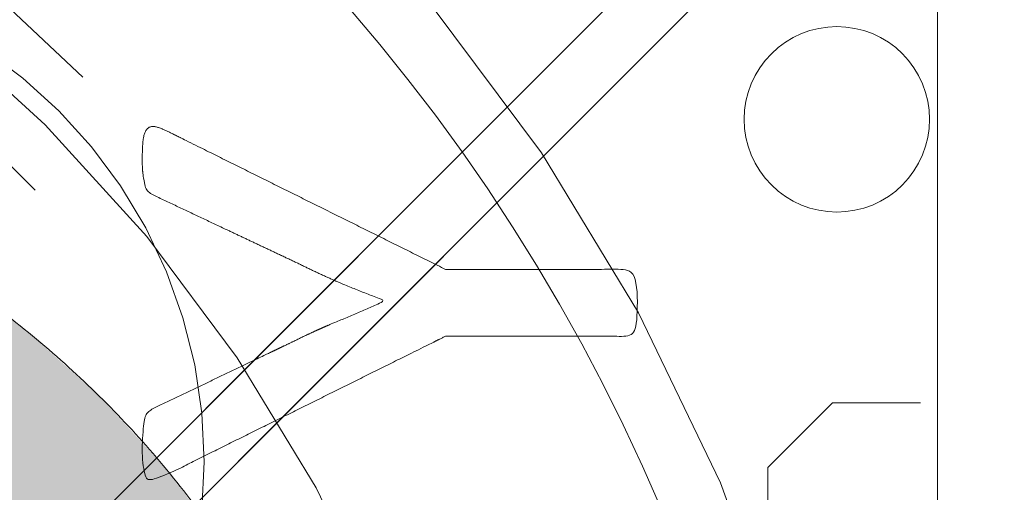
# Model space of a CAD drawing. Header units: inches. Extents: x -456 to -299, y -255 to -14.
# Tile 12 of 45: x -373.466 to -372.568, y -85.848 to -85.417. Entities that reach past the tile are written whole.
import ezdxf

# ---------------------------------------------------------------- set-up
doc = ezdxf.new("R2010")
doc.units = ezdxf.units.IN
doc.header["$LTSCALE"] = 32
doc.header["$MEASUREMENT"] = 0
doc.linetypes.add('Dash Style-1', pattern=[0.083328, 0.041656, -0.041672])
for name, color, linetype, lineweight in [('Black', 7, 'Continuous', 18), ('DashLine', 7, 'Dash Style-1', 13), ('DashLineFill', 7, 'Dash Style-1', 13), ('Drawing', 7, 'Continuous', 18), ('Metal-Black', 7, 'Continuous', 18), ('Metal-DeskStructure', 7, 'Continuous', 13), ('None', 7, 'Continuous', 18), ('Plastic-BracketCover', 7, 'Continuous', 13), ('SolidLine', 7, 'Continuous', 15), ('Wood_1-H', 7, 'Continuous', 13)]:
    doc.layers.add(name, color=color, linetype=linetype, lineweight=lineweight)
doc.layers.add('Metal-Leg', color=7, linetype='Continuous', lineweight=18, true_color=0x4c4c4c)
pattern_1 = [(45, (0, 0), (-1.61301565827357, 1.935715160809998), []), (45, (-1.0608, 1.0608), (-0.4723460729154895, 0.4167612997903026), [])]

# ---------------------------------------------------------------- blocks, each defined once
blk = doc.blocks.new('TL14_lower_leg (2D)')
at = {"layer": 'DashLine', "flags": 128}
blk.add_lwpolyline([(-1.777195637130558e-14, 1.377952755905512), (0.1350629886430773, 1.371317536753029), (0.2688252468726, 1.351475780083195), (0.3999985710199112, 1.318618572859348), (0.5273196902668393, 1.27306234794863), (0.649562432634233, 1.215245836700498), (0.7655495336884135, 1.14572584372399), (0.8741639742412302, 1.065171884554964), (0.9743597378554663, 0.9743597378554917), (1.065171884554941, 0.8741639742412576), (1.14572584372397, 0.7655495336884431), (1.215245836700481, 0.6495624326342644), (1.273062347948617, 0.5273196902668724), (1.318618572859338, 0.3999985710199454), (1.351475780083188, 0.2688252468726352), (1.371317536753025, 0.1350629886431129), (1.377952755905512, 1.783045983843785e-14), (1.371317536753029, -0.1350629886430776), (1.351475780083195, -0.2688252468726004), (1.318618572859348, -0.3999985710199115), (1.27306234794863, -0.5273196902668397), (1.215245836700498, -0.6495624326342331), (1.145725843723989, -0.7655495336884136), (1.065171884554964, -0.8741639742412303), (0.9743597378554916, -0.9743597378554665), (0.8741639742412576, -1.065171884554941), (0.7655495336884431, -1.14572584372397), (0.6495624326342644, -1.215245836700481), (0.5273196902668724, -1.273062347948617), (0.3999985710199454, -1.318618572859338), (0.2688252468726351, -1.351475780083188), (0.135062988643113, -1.371317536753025), (1.777195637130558e-14, -1.377952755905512), (-0.1350629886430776, -1.371317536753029), (-0.2688252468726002, -1.351475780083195), (-0.3999985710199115, -1.318618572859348), (-0.5273196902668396, -1.27306234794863), (-0.6495624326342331, -1.215245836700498), (-0.7655495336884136, -1.14572584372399), (-0.8741639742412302, -1.065171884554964), (-0.9743597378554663, -0.9743597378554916), (-1.065171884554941, -0.8741639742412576), (-1.14572584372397, -0.7655495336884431), (-1.215245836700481, -0.6495624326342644), (-1.273062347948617, -0.5273196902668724), (-1.318618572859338, -0.3999985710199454), (-1.351475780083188, -0.2688252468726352), (-1.371317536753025, -0.1350629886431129), (-1.377952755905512, -1.783045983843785e-14), (-1.371317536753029, 0.1350629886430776), (-1.351475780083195, 0.2688252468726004), (-1.318618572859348, 0.3999985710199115), (-1.27306234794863, 0.5273196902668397), (-1.215245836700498, 0.6495624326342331), (-1.145725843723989, 0.7655495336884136), (-1.065171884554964, 0.8741639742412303), (-0.9743597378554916, 0.9743597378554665), (-0.8741639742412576, 1.065171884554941), (-0.7655495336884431, 1.14572584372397), (-0.6495624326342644, 1.215245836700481), (-0.5273196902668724, 1.273062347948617), (-0.3999985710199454, 1.318618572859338), (-0.2688252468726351, 1.351475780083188), (-0.135062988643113, 1.371317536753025)], close=True, dxfattribs=at)
blk = doc.blocks.new('1BRPT9-Bracket (2D)')
at = {"layer": 'DashLineFill', "linetype": 'Continuous', "lineweight": 13}
h = blk.add_hatch(dxfattribs=at)
h.set_pattern_fill('Steel', color=253, style=0, pattern_type=2)
h.set_pattern_definition(pattern_1)
edge = h.paths.add_edge_path()
edge.add_arc((1.677931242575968, -8.488188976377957), 0.2519685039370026, 269.999999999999, 360.0000000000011)
edge.add_line((1.929899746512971, -8.488188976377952), (1.929899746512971, -7.480314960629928))
edge.add_line((1.929899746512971, -7.480314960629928), (2.323600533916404, -7.480314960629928))
edge.add_line((2.323600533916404, -7.480314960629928), (2.323600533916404, 7.461135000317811))
edge.add_line((2.323600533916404, 7.461135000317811), (1.929899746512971, 7.480314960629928))
edge.add_line((1.929899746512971, 7.480314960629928), (1.929899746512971, 8.488188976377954))
edge.add_arc((1.677931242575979, 8.488188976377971), 0.2519685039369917, 359.999999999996, 450.0000000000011)
edge.add_line((1.677931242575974, 8.740157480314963), (-2.32206875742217, 8.740157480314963))
edge.add_line((-2.32206875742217, 8.740157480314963), (-2.32206875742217, -8.74015748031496))
edge.add_line((-2.32206875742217, -8.74015748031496), (1.677931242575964, -8.74015748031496))
blk = doc.blocks.new('Group-63')
at = {"layer": 'DashLineFill', "linetype": 'Continuous', "lineweight": 13}
h = blk.add_hatch(dxfattribs=at)
h.set_pattern_fill('Steel', color=253, style=0, pattern_type=2)
h.set_pattern_definition(pattern_1)
h.paths.add_polyline_path([(-2.066929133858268, 1.397637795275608), (2.066929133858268, 1.397637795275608), (2.066929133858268, 0.1377952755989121), (2.106299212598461, 0.1377952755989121), (2.106299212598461, -0.1377952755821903), (2.066929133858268, -0.1377952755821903), (2.066929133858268, -5.275590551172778), (2.106299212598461, -5.275590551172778), (2.106299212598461, -5.55118110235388), (2.066929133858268, -5.55118110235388), (2.066929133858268, -5.82677165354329), (-2.066929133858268, -5.82677165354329), (-2.066929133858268, -5.55118110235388), (-2.106299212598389, -5.55118110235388), (-2.106299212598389, -5.275590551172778), (-2.066929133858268, -5.275590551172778), (-2.066929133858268, -0.1377952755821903), (-2.106299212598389, -0.1377952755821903), (-2.106299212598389, 0.1377952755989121), (-2.066929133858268, 0.1377952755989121)])
blk = doc.blocks.new('TL14_upper_leg (2D)')
at = {"layer": 'DashLine', "flags": 128}
blk.add_lwpolyline([(0, 1.22047244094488), (0.1196272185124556, 1.214595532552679), (0.2381023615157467, 1.197021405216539), (0.3542844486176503, 1.167919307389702), (0.4670545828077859, 1.127569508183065), (0.5753267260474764, 1.076360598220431), (0.6780581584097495, 1.01478574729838), (0.7742595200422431, 0.9434379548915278), (0.8630043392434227, 0.8630043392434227), (0.9434379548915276, 0.7742595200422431), (1.01478574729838, 0.6780581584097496), (1.076360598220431, 0.5753267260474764), (1.127569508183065, 0.467054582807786), (1.167919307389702, 0.3542844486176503), (1.197021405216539, 0.2381023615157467), (1.214595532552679, 0.1196272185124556), (1.22047244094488, 7.47323834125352e-17), (1.214595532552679, -0.1196272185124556), (1.197021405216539, -0.2381023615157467), (1.167919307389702, -0.3542844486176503), (1.127569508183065, -0.467054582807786), (1.076360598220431, -0.5753267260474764), (1.01478574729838, -0.6780581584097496), (0.9434379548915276, -0.7742595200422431), (0.8630043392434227, -0.8630043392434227), (0.7742595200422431, -0.9434379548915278), (0.6780581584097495, -1.01478574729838), (0.5753267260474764, -1.076360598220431), (0.4670545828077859, -1.127569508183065), (0.3542844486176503, -1.167919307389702), (0.2381023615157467, -1.197021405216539), (0.1196272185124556, -1.214595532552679), (0, -1.22047244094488), (-0.1196272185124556, -1.214595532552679), (-0.2381023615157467, -1.197021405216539), (-0.3542844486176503, -1.167919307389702), (-0.4670545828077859, -1.127569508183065), (-0.5753267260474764, -1.076360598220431), (-0.6780581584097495, -1.01478574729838), (-0.7742595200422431, -0.9434379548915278), (-0.8630043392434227, -0.8630043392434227), (-0.9434379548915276, -0.7742595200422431), (-1.01478574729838, -0.6780581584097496), (-1.076360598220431, -0.5753267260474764), (-1.127569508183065, -0.467054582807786), (-1.167919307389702, -0.3542844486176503), (-1.197021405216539, -0.2381023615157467), (-1.214595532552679, -0.1196272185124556), (-1.22047244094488, 7.47323834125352e-17), (-1.214595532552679, 0.1196272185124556), (-1.197021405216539, 0.2381023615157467), (-1.167919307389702, 0.3542844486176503), (-1.127569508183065, 0.467054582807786), (-1.076360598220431, 0.5753267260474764), (-1.01478574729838, 0.6780581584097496), (-0.9434379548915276, 0.7742595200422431), (-0.8630043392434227, 0.8630043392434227), (-0.7742595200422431, 0.9434379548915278), (-0.6780581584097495, 1.01478574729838), (-0.5753267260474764, 1.076360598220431), (-0.4670545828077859, 1.127569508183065), (-0.3542844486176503, 1.167919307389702), (-0.2381023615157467, 1.197021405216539), (-0.1196272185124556, 1.214595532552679)], close=True, dxfattribs=at)
at = {"layer": 'DashLine', "color": 7}
blk.add_blockref('Group-63', (0, 0), dxfattribs=at)
blk = doc.blocks.new('Group-64')
at = {"layer": 'Metal-DeskStructure', "linetype": 'Continuous', "lineweight": 0, "true_color": 0xff0000}
blk.add_hatch(color=1, dxfattribs=at).paths.add_polyline_path([(0.7234251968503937, -0.395084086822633), (1.067913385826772, -0.4833594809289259), (1.040361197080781, -0.5852005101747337), (1.007762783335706, -0.6808010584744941), (0.9701181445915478, -0.7701611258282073), (0.9274272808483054, -0.8532807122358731), (0.8796901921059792, -0.9301598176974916), (0.8269068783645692, -1.000798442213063), (0.7690773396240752, -1.065196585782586), (0.7062015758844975, -1.123354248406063), (0.6390028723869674, -1.174951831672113), (0.5682045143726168, -1.219669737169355), (0.4938065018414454, -1.257507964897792), (0.4158088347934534, -1.288466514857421), (0.3342115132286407, -1.312545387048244), (0.2490145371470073, -1.329744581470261), (0.1602179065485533, -1.340064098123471), (0.0678216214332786, -1.343503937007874), (-0.02759378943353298, -1.340829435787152), (-0.1184507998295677, -1.332805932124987), (-0.2047494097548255, -1.319433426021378), (-0.2864896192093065, -1.300711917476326), (-0.3636714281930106, -1.27664140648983), (-0.4362948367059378, -1.247221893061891), (-0.5043598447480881, -1.212453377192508), (-0.5678664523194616, -1.172335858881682), (-0.6272604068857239, -1.127155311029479), (-0.6829874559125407, -1.077197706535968), (-0.7350475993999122, -1.022463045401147), (-0.783440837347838, -0.9629513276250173), (-0.8281671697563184, -0.8986625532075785), (-0.8692265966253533, -0.8295967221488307), (-0.9066191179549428, -0.7557538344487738), (-0.9403447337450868, -0.6771338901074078), (-0.9702436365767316, -0.5953684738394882), (-0.996156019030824, -0.5120891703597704), (-1.018081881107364, -0.4272959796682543), (-1.036021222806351, -0.3409889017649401), (-1.049974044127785, -0.2531679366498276), (-1.059940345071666, -0.1638330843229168), (-1.065920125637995, -0.07298434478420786), (-1.067913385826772, 0.01937828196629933), (-1.065693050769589, 0.1192260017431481), (-1.059032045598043, 0.2158441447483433), (-1.047930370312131, 0.309232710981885), (-1.032388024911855, 0.3993917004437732), (-1.012405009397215, 0.4863211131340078), (-0.9879813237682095, 0.5700209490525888), (-0.9591169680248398, 0.6504912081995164), (-0.9258119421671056, 0.7277318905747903), (-0.8884026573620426, 0.8010785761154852), (-0.8472255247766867, 0.8698668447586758), (-0.8022805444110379, 0.934096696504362), (-0.7535677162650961, 0.9937681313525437), (-0.7010870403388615, 1.048881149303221), (-0.6448385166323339, 1.099435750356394), (-0.5848221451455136, 1.145431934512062), (-0.5210379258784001, 1.186869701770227), (-0.4545455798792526, 1.22358085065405), (-0.3864048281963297, 1.255397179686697), (-0.3166156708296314, 1.282318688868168), (-0.2451781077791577, 1.304345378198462), (-0.1720921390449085, 1.32147724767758), (-0.097357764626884, 1.333714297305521), (-0.02097498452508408, 1.341056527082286), (0.05705620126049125, 1.343503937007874), (0.1448856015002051, 1.34044256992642), (0.2291321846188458, 1.331258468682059), (0.3097959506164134, 1.31595163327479), (0.3868768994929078, 1.294522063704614), (0.4603750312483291, 1.266969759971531), (0.5302903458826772, 1.233294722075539), (0.5966228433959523, 1.193496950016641), (0.6593725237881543, 1.147576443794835), (0.7180179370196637, 1.096121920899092), (0.7720376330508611, 1.039722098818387), (0.8214316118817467, 0.9783769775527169), (0.8661998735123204, 0.9120865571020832), (0.9063424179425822, 0.8408508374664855), (0.9418592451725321, 0.7646698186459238), (0.97275035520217, 0.683543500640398), (0.9990157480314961, 0.5974718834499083), (0.6545275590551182, 0.5156567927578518), (0.6334850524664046, 0.5853363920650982), (0.6101885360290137, 0.6501211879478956), (0.5846380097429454, 0.7100111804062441), (0.5568334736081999, 0.7650063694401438), (0.526774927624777, 0.8151067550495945), (0.4944623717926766, 0.8603123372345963), (0.459895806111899, 0.9006231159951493), (0.423075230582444, 0.9360390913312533), (0.3838997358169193, 0.9669471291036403), (0.3422684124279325, 0.9937340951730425), (0.2981812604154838, 1.01639998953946), (0.2516382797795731, 1.034944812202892), (0.2026394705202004, 1.049368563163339), (0.1511848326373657, 1.059671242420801), (0.09727436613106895, 1.065852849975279), (0.04090807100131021, 1.067913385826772), (-0.02393573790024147, 1.065634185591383), (-0.08605459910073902, 1.058796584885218), (-0.1454485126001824, 1.047400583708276), (-0.2021174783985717, 1.031446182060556), (-0.2560614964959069, 1.010933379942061), (-0.3072805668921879, 0.9858621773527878), (-0.3557746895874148, 0.9562325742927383), (-0.4015438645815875, 0.9220445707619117), (-0.4443021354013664, 0.8840046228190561), (-0.4837635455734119, 0.8428191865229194), (-0.5199280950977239, 0.7984882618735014), (-0.5527957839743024, 0.7510118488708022), (-0.5823666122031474, 0.7003899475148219), (-0.6086405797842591, 0.6466225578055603), (-0.6316176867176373, 0.5897096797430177), (-0.651297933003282, 0.5296513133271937), (-0.6682027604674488, 0.4677847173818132), (-0.6828536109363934, 0.4054471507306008), (-0.6952504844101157, 0.3426386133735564), (-0.7053933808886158, 0.2793591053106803), (-0.7132823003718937, 0.2156086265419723), (-0.7189172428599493, 0.1513871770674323), (-0.7222982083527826, 0.0866947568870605), (-0.7234251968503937, 0.0215313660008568), (-0.7220627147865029, -0.06137790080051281), (-0.7179752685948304, -0.1416295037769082), (-0.7111628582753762, -0.2192234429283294), (-0.7016254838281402, -0.2941597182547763), (-0.6893631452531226, -0.3664383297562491), (-0.6743758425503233, -0.4360592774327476), (-0.6566635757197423, -0.5030225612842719), (-0.6362263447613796, -0.567328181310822), (-0.6129043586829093, -0.6283117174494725), (-0.586537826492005, -0.6853087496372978), (-0.5571267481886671, -0.738319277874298), (-0.5246711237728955, -0.7873433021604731), (-0.48917095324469, -0.8323808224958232), (-0.4506262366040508, -0.8734318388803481), (-0.4090369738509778, -0.9104963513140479), (-0.3644031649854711, -0.9435743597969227), (-0.3177677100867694, -0.9727163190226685), (-0.2701735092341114, -0.9979726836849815), (-0.2216205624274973, -1.019343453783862), (-0.172108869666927, -1.036828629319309), (-0.1216384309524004, -1.050428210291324), (-0.07020924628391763, -1.060142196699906), (-0.01782131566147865, -1.065970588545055), (0.03552536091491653, -1.067913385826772), (0.09966292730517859, -1.06526411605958), (0.1612773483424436, -1.057316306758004), (0.2203686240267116, -1.044069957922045), (0.2769367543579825, -1.025525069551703), (0.3309817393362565, -1.001681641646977), (0.3825035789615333, -0.9725396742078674), (0.4315022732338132, -0.9380991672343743), (0.477977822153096, -0.8983601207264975), (0.5213751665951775, -0.8534066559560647), (0.5611392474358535, -0.8033228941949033), (0.597270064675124, -0.7481088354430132), (0.629767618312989, -0.6877644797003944), (0.6586319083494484, -0.622289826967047), (0.6838629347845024, -0.551684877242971), (0.7054606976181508, -0.4759496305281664)])
at = {"layer": 'Metal-DeskStructure', "color": 7}
blk.add_open_spline([(0.7234251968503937, -0.395084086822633), (0.8956692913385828, -0.4392217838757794), (1.067913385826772, -0.4833594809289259), (0.9677970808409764, -0.9032045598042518), (0.4446060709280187, -1.343503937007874), (-0.3229568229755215, -1.343503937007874), (-0.8127760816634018, -1.00116778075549), (-1.067913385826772, -0.3530999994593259), (-1.067913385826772, 0.4252283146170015), (-0.7837104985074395, 1.030235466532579), (-0.2583653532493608, 1.343503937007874), (0.4155394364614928, 1.343503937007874), (0.9032056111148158, 0.951648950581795), (0.999015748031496, 0.5974718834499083), (0.8267716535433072, 0.5565643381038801), (0.6545275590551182, 0.5156567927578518), (0.5748655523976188, 0.8041647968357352), (0.2712849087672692, 1.067913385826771), (-0.2239170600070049, 1.067913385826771), (-0.5791706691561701, 0.776175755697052), (-0.7234251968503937, 0.2831268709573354), (-0.7234251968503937, -0.3154210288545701), (-0.5490274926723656, -0.8192353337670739), (-0.1797788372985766, -1.067913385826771), (0.2971219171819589, -1.067913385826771), (0.658833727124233, -0.7288068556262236), (0.7234251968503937, -0.395084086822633)], degree=2, knots=[0, 0, 0, 0.01570333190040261, 0.01570333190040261, 0.05382182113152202, 0.09194031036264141, 0.1314745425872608, 0.1710087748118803, 0.2105430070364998, 0.2536192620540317, 0.2966955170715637, 0.3397717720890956, 0.3887288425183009, 0.4376859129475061, 0.4376859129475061, 0.4613080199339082, 0.4613080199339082, 0.5012446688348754, 0.5411813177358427, 0.5870897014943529, 0.6329980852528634, 0.6789064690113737, 0.7380395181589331, 0.7971725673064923, 0.8563056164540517, 0.9281528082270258, 1, 1, 1], dxfattribs=at)
blk = doc.blocks.new('SlateLegLocator-C')
at = {"color": 255, "linetype": 'Dash Style-1', "lineweight": 5}
blk.add_wipeout([(-2.106299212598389, 1.3779527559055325), (2.10629921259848, 1.3779527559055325), (2.10629921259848, -5.807086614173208), (-2.106299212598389, -5.807086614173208)], dxfattribs=at).dxf.layer = 'Black'
at = {"layer": 'Metal-DeskStructure', "color": 7}
blk.add_blockref('Group-64', (0, 0), dxfattribs=at)
blk = doc.blocks.new('StructEnd-C (2D)')
at = {"layer": 'Metal-Black', "color": 7}
blk.add_blockref('1BRPT9-Bracket (2D)', (0, 0), dxfattribs=at)
at = {"layer": 'Metal-Leg', "color": 7}
blk.add_blockref('TL14_upper_leg (2D)', (0, 0), dxfattribs=at)
at = {"layer": 'Metal-DeskStructure', "color": 7}
blk.add_blockref('SlateLegLocator-C', (0, 0), dxfattribs=at)
blk = doc.blocks.new('Group-68')
at = {"layer": 'SolidLine', "color": 7}
blk.add_blockref('TL14_lower_leg (2D)', (0, -65.98425196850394), dxfattribs=at)
at = {"layer": 'SolidLine', "color": 7, "rotation": 90}
blk.add_blockref('StructEnd-C (2D)', (0, -65.98425196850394), dxfattribs=at)
blk = doc.blocks.new('SL Floating Runoff Desk (2D)')
at = {"layer": 'None'}
blk.add_blockref('Group-68', (0, 0), dxfattribs=at)
at = {"layer": 'Drawing', "color": 0, "flags": 1}
for tag in ['Tag', 'Catalog', 'Option1', 'Option2', 'Option3', 'Option4', 'Option5', 'Option6', 'Option7', 'Option8', 'Option9', 'Option10', 'Option11', 'Option12', 'Custom', 'FinishGroup', 'Discount', 'Item2', 'Item3', 'Item6', 'Item9', 'Item10', 'Item12', 'Item13', 'Item16', 'Item19', 'Item20', 'Item21', 'Item22', 'Item23', 'Item24', 'Item25', 'Item8', 'Item18', 'Item1', 'Item4', 'Item5', 'Item7', 'Item11', 'Item14', 'Item15', 'Item17']:
    blk.add_attdef(tag, (-30.00000000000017, -74.81889763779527), '', height=0.007086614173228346, dxfattribs=at)
blk = doc.blocks.new('Slate-LegBrace (2D)')
at = {"layer": 'DashLineFill', "linetype": 'Continuous', "lineweight": 13}
h = blk.add_hatch(dxfattribs=at)
h.set_pattern_fill('Steel', color=253, style=0, pattern_type=2)
h.set_pattern_definition(pattern_1)
edge = h.paths.add_edge_path()
edge.add_line((-2.199587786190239, 0.1351515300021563), (-1.374775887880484, 0.1351515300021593))
edge.add_arc((3.636636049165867e-15, 0.01355418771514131), 1.380142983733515, 5.054592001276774, 174.9454079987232, ccw=False)
edge.add_line((1.374775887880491, 0.1351515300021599), (2.199718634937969, 0.1351515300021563))
edge.add_arc((6.542437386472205e-05, 0.01705725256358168), 2.202821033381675, 3.07312710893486, 176.9268728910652)
h = blk.add_hatch(dxfattribs=at)
h.set_pattern_fill('Steel', color=253, style=0, pattern_type=2)
h.set_pattern_definition(pattern_1)
edge = h.paths.add_edge_path()
edge.add_line((-2.191696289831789, 0.2375138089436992), (-1.463739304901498, 0.2375137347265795))
edge.add_arc((6.542437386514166e-05, 0.017041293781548), 1.480314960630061, 8.565281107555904, 171.4347188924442, ccw=False)
edge.add_line((1.463870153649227, 0.2375137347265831), (2.191827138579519, 0.2375138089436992))
edge.add_line((2.191827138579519, 0.2375138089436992), (2.19971863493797, 0.1351515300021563))
edge.add_line((2.19971863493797, 0.1351515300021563), (1.374775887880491, 0.1351515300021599))
edge.add_arc((3.356894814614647e-15, 0.01355418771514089), 1.380142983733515, 5.054592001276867, 174.9454079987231)
edge.add_line((-1.374775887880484, 0.1351515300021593), (-2.19958778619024, 0.1351515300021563))
edge.add_line((-2.19958778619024, 0.1351515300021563), (-2.191696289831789, 0.2375138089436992))
h = blk.add_hatch(dxfattribs=at)
h.set_pattern_fill('Steel', color=253, style=0, pattern_type=2)
h.set_pattern_definition(pattern_1)
h.paths.add_polyline_path([(1.738774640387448, 0.9363963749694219), (1.7304820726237, 0.9368037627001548), (1.722269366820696, 0.9380220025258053), (1.714215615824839, 0.940039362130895), (1.706398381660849, 0.9428364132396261), (1.698892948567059, 0.9463862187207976), (1.691771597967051, 0.9506545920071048), (1.685102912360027, 0.9556004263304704), (1.678951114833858, 0.9611760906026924), (1.673375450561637, 0.9673278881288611), (1.668429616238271, 0.9739965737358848), (1.664161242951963, 0.9811179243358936), (1.660611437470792, 0.9886233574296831), (1.657814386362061, 0.9964405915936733), (1.655797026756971, 1.00449434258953), (1.654578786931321, 1.012707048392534), (1.654171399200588, 1.020999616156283), (1.654578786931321, 1.029292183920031), (1.655797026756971, 1.037504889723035), (1.657814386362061, 1.045558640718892), (1.660611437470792, 1.053375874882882), (1.664161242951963, 1.060881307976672), (1.668429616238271, 1.06800265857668), (1.673375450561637, 1.074671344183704), (1.678951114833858, 1.080823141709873), (1.685102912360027, 1.086398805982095), (1.691771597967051, 1.09134464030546), (1.698892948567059, 1.095613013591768), (1.706398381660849, 1.099162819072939), (1.714215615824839, 1.10195987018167), (1.722269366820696, 1.10397722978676), (1.7304820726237, 1.10519546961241), (1.738774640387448, 1.105602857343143), (1.747067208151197, 1.10519546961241), (1.755279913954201, 1.10397722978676), (1.763333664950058, 1.10195987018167), (1.771150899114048, 1.099162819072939), (1.778656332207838, 1.095613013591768), (1.785777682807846, 1.09134464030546), (1.79244636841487, 1.086398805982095), (1.798598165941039, 1.080823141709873), (1.804173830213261, 1.074671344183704), (1.809119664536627, 1.06800265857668), (1.813388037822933, 1.060881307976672), (1.816937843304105, 1.053375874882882), (1.819734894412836, 1.045558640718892), (1.821752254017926, 1.037504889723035), (1.822970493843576, 1.029292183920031), (1.823377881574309, 1.020999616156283), (1.822970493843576, 1.012707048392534), (1.821752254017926, 1.00449434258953), (1.819734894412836, 0.9964405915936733), (1.816937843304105, 0.9886233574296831), (1.813388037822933, 0.9811179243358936), (1.809119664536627, 0.9739965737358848), (1.804173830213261, 0.9673278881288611), (1.798598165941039, 0.9611760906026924), (1.79244636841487, 0.9556004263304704), (1.785777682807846, 0.9506545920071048), (1.778656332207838, 0.9463862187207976), (1.771150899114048, 0.9428364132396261), (1.763333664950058, 0.940039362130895), (1.755279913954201, 0.9380220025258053), (1.747067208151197, 0.9368037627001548)])
h = blk.add_hatch(dxfattribs=at)
h.set_pattern_fill('Steel', color=253, style=0, pattern_type=2)
h.set_pattern_definition(pattern_1)
h.paths.add_polyline_path([(1.477721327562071, -0.2676096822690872), (1.477721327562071, -0.2375137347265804), (1.672015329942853, -0.2375137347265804), (1.672015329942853, -0.02575645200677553), (1.675765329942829, -0.02575645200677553), (1.675765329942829, 0.7034311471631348), (1.734820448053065, 0.762486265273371), (1.929210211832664, 0.762486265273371), (1.988265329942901, 0.7034311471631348), (1.988265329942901, -0.02575645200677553), (1.992015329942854, -0.02575645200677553), (1.992015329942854, -0.2375137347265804), (2.186309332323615, -0.2375137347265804), (2.186309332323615, -0.2676096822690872)])
at = {"layer": 'DashLineFill', "flags": 128}
for points in [[(-2.199587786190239, 0.1351515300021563), (-1.374775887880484, 0.1351515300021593, -0.9154551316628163), (1.374775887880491, 0.1351515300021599), (2.199718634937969, 0.1351515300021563, 0.9477524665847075)], [(-2.191696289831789, 0.2375138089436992), (-1.463739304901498, 0.2375137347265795, -0.8606629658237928), (1.463870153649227, 0.2375137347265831), (2.191827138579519, 0.2375138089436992), (2.19971863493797, 0.1351515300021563), (1.374775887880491, 0.1351515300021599, 0.9154551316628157), (-1.374775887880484, 0.1351515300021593), (-2.19958778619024, 0.1351515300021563)]]:
    blk.add_lwpolyline(points, format="xyb", close=True, dxfattribs=at)
for points in [[(1.738774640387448, 0.9363963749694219), (1.7304820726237, 0.9368037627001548), (1.722269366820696, 0.9380220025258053), (1.714215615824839, 0.940039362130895), (1.706398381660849, 0.9428364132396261), (1.698892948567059, 0.9463862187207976), (1.691771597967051, 0.9506545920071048), (1.685102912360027, 0.9556004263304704), (1.678951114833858, 0.9611760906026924), (1.673375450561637, 0.9673278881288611), (1.668429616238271, 0.9739965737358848), (1.664161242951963, 0.9811179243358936), (1.660611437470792, 0.9886233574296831), (1.657814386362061, 0.9964405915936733), (1.655797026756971, 1.00449434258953), (1.654578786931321, 1.012707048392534), (1.654171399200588, 1.020999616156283), (1.654578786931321, 1.029292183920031), (1.655797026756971, 1.037504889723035), (1.657814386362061, 1.045558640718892), (1.660611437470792, 1.053375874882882), (1.664161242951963, 1.060881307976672), (1.668429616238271, 1.06800265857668), (1.673375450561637, 1.074671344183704), (1.678951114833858, 1.080823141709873), (1.685102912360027, 1.086398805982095), (1.691771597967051, 1.09134464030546), (1.698892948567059, 1.095613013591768), (1.706398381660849, 1.099162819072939), (1.714215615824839, 1.10195987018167), (1.722269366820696, 1.10397722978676), (1.7304820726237, 1.10519546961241), (1.738774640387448, 1.105602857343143), (1.747067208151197, 1.10519546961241), (1.755279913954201, 1.10397722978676), (1.763333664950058, 1.10195987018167), (1.771150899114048, 1.099162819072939), (1.778656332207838, 1.095613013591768), (1.785777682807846, 1.09134464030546), (1.79244636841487, 1.086398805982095), (1.798598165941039, 1.080823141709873), (1.804173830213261, 1.074671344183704), (1.809119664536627, 1.06800265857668), (1.813388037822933, 1.060881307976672), (1.816937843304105, 1.053375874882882), (1.819734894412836, 1.045558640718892), (1.821752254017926, 1.037504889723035), (1.822970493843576, 1.029292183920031), (1.823377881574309, 1.020999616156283), (1.822970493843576, 1.012707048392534), (1.821752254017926, 1.00449434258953), (1.819734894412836, 0.9964405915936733), (1.816937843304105, 0.9886233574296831), (1.813388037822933, 0.9811179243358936), (1.809119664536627, 0.9739965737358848), (1.804173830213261, 0.9673278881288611), (1.798598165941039, 0.9611760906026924), (1.79244636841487, 0.9556004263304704), (1.785777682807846, 0.9506545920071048), (1.778656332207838, 0.9463862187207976), (1.771150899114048, 0.9428364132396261), (1.763333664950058, 0.940039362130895), (1.755279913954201, 0.9380220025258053), (1.747067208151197, 0.9368037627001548)], [(1.477721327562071, -0.2676096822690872), (1.477721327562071, -0.2375137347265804), (1.672015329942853, -0.2375137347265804), (1.672015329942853, -0.02575645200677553), (1.675765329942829, -0.02575645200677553), (1.675765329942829, 0.7034311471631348), (1.734820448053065, 0.762486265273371), (1.929210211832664, 0.762486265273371), (1.988265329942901, 0.7034311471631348), (1.988265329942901, -0.02575645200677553), (1.992015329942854, -0.02575645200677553), (1.992015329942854, -0.2375137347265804), (2.186309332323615, -0.2375137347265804), (2.186309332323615, -0.2676096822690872)]]:
    blk.add_lwpolyline(points, close=True, dxfattribs=at)
blk = doc.blocks.new('TLLegSleeve-NG (2D)')
at = {"layer": 'DashLineFill', "linetype": 'Continuous', "lineweight": 13}
h = blk.add_hatch(dxfattribs=at)
h.set_pattern_fill('Steel', color=253, style=0, pattern_type=2)
h.set_pattern_definition(pattern_1)
edge = h.paths.add_edge_path()
edge.add_arc((0, 2.950395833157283e-16), 1.771653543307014, 180, 360)
edge.add_arc((0, -2.950395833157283e-16), 1.771653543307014, 9.54166404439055e-15, 180)
edge.add_line((-1.771653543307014, 0), (-1.771653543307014, 0))
edge = h.paths.add_edge_path()
edge.add_arc((-1.77635683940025e-15, 2.687045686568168e-15), 1.437007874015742, 180, 360)
edge.add_arc((-1.554312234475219e-15, 2.208425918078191e-15), 1.437007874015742, 9.541664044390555e-15, 180)
edge.add_line((-1.437007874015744, 2.44773580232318e-15), (-1.437007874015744, 2.44773580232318e-15))
at = {"layer": 'DashLine', "flags": 128}
blk.add_lwpolyline([(1.653543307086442, 1.01250325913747e-16), (1.645581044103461, -0.1620755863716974), (1.621770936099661, -0.3225902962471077), (1.582342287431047, -0.4799982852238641), (1.527674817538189, -0.6327836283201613), (1.458295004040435, -0.7794749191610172), (1.374871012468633, -0.9186594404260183), (1.27820626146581, -1.048996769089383), (1.169231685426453, -1.169231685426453), (1.048996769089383, -1.27820626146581), (0.9186594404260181, -1.374871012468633), (0.7794749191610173, -1.458295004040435), (0.6327836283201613, -1.527674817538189), (0.4799982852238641, -1.582342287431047), (0.3225902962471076, -1.621770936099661), (0.1620755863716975, -1.645581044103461), (0, -1.653543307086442), (-0.1620755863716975, -1.645581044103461), (-0.3225902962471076, -1.621770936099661), (-0.4799982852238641, -1.582342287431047), (-0.6327836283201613, -1.527674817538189), (-0.7794749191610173, -1.458295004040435), (-0.9186594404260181, -1.374871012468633), (-1.048996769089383, -1.27820626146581), (-1.169231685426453, -1.169231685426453), (-1.27820626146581, -1.048996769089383), (-1.374871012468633, -0.9186594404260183), (-1.458295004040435, -0.7794749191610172), (-1.527674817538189, -0.6327836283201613), (-1.582342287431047, -0.4799982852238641), (-1.621770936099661, -0.3225902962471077), (-1.645581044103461, -0.1620755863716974), (-1.653543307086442, 1.01250325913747e-16), (-1.645581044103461, 0.1620755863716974), (-1.621770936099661, 0.3225902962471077), (-1.582342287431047, 0.4799982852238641), (-1.527674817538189, 0.6327836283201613), (-1.458295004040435, 0.7794749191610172), (-1.374871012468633, 0.9186594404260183), (-1.27820626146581, 1.048996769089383), (-1.169231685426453, 1.169231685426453), (-1.048996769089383, 1.27820626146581), (-0.9186594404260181, 1.374871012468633), (-0.7794749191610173, 1.458295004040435), (-0.6327836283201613, 1.527674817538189), (-0.4799982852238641, 1.582342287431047), (-0.3225902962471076, 1.621770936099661), (-0.1620755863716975, 1.645581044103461), (0, 1.653543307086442), (0.1620755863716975, 1.645581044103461), (0.3225902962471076, 1.621770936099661), (0.4799982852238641, 1.582342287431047), (0.6327836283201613, 1.527674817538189), (0.7794749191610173, 1.458295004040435), (0.9186594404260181, 1.374871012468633), (1.048996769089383, 1.27820626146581), (1.169231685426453, 1.169231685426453), (1.27820626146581, 1.048996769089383), (1.374871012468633, 0.9186594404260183), (1.458295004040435, 0.7794749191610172), (1.527674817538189, 0.6327836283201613), (1.582342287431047, 0.4799982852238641), (1.621770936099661, 0.3225902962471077), (1.645581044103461, 0.1620755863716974)], close=True, dxfattribs=at)
at = {"layer": 'DashLineFill', "flags": 128}
for points in [[(-1.771653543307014, 0, 0.9999999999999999), (1.771653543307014, 0, 0.9999999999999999), (-1.771653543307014, 0)], [(-1.437007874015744, 2.44773580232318e-15, 0.9999999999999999), (1.43700787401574, 2.44773580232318e-15, 0.9999999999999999), (-1.437007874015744, 2.44773580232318e-15)]]:
    blk.add_lwpolyline(points, format="xyb", close=True, dxfattribs=at)
blk = doc.blocks.new('1BRPFX-Ped_Plate (2D)')
at = {"layer": 'DashLineFill', "linetype": 'Continuous', "lineweight": 13}
h = blk.add_hatch(dxfattribs=at)
h.set_pattern_fill('Steel', color=253, style=0, pattern_type=2)
h.set_pattern_definition(pattern_1)
edge = h.paths.add_edge_path()
edge.add_arc((-4.145669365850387, -1.704724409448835), 0.125984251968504, 180, 270.0000000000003)
edge.add_line((-4.145669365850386, -1.830708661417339), (4.145669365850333, -1.830708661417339))
edge.add_arc((4.145669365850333, -1.704724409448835), 0.125984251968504, 270.0000000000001, 360)
edge.add_line((4.271653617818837, -1.704724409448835), (4.271653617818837, 1.704724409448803))
edge.add_arc((4.145669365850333, 1.704724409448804), 0.1259842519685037, 359.9999999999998, 450.0000000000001)
edge.add_line((4.145669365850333, 1.830708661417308), (-4.145669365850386, 1.830708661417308))
edge.add_arc((-4.145669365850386, 1.704724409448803), 0.1259842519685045, 89.99999999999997, 179.9999999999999)
edge.add_line((-4.271653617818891, 1.704724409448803), (-4.271653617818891, -1.704724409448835))
at = {"layer": 'SolidLine', "flags": 128}
blk.add_lwpolyline([(0.96019912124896, 1.085114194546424), (0.9958867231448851, 1.058646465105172), (1.028808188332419, 1.028808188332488), (1.058646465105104, 0.9958867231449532), (1.085114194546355, 0.9601991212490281), (1.107956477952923, 0.9220890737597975), (1.126953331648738, 0.8819236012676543), (1.141921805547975, 0.8400895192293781), (1.152717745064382, 0.7969897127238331), (1.159237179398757, 0.7530392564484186), (1.161417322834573, 0.7086614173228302), (1.159237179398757, 0.6642835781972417), (1.152717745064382, 0.6203331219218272), (1.141921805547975, 0.5772333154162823), (1.126953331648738, 0.5353992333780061), (1.107956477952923, 0.4952337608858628), (1.085114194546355, 0.4571237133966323), (1.058646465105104, 0.4214361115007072), (1.028808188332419, 0.3885146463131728), (0.9958867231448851, 0.3586763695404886), (0.96019912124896, 0.3322086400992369)], dxfattribs=at)
blk = doc.blocks.new('Group-70')
at = {"layer": 'Plastic-BracketCover', "color": 7}
blk.add_open_spline([(1.38164285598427, 0.884128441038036), (1.463766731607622, 0.884128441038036), (1.549581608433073, 0.884128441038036), (1.553272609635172, 0.8804374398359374), (1.555118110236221, 0.8730554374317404), (1.55696180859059, 0.8619824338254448), (1.55696180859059, 0.8453729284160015), (1.555118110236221, 0.8342999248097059), (1.553272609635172, 0.8269179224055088), (1.549581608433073, 0.8232269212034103), (1.463766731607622, 0.8232269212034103), (1.38164285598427, 0.8232269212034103), (1.255227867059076, 0.7604808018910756), (1.128812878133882, 0.6977346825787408), (1.119585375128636, 0.6940436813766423), (1.112203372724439, 0.692198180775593), (1.106666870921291, 0.6958891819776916), (1.104821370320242, 0.7106531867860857), (1.104821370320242, 0.7327991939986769), (1.106666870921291, 0.7457176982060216), (1.10851237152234, 0.7530997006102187), (1.114048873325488, 0.7567907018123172), (1.117739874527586, 0.7586362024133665), (1.181408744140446, 0.789086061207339), (1.245077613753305, 0.8195359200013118), (1.263532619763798, 0.8287634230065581), (1.304133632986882, 0.8453729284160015), (1.324432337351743, 0.8546004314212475), (1.324432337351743, 0.8555231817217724), (1.324432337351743, 0.856445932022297), (1.28383402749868, 0.871209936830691), (1.246923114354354, 0.8896649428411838), (1.18233149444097, 0.9201148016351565), (1.117739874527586, 0.9505646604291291), (1.114048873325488, 0.9524101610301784), (1.10851237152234, 0.9561011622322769), (1.106666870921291, 0.963483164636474), (1.104821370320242, 0.9745561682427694), (1.104821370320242, 0.9967021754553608), (1.107589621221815, 1.016079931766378), (1.121430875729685, 1.013311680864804), (1.128812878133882, 1.009620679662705), (1.255227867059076, 0.9468745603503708), (1.38164285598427, 0.884128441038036)], degree=2, knots=[0, 0, 0, 0.05246714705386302, 0.05482524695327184, 0.05718334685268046, 0.05954144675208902, 0.06189954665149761, 0.06484717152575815, 0.06779479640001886, 0.07074242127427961, 0.07369004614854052, 0.1392739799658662, 0.1392739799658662, 0.251980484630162, 0.251980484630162, 0.259917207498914, 0.267853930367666, 0.2757906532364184, 0.2837273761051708, 0.2916640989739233, 0.2996008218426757, 0.307537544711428, 0.31547426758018, 0.31547426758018, 0.4512108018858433, 0.4512108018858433, 0.4908944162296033, 0.5305780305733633, 0.5305780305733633, 0.5322202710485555, 0.5322202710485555, 0.6091019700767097, 0.6091019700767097, 0.7421406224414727, 0.7421406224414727, 0.7498287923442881, 0.7575169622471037, 0.7652051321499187, 0.7728933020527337, 0.7836567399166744, 0.8051836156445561, 0.8159470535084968, 0.8159470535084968, 1, 1, 1], dxfattribs=at)
blk = doc.blocks.new('1BRPFY-Leg_Plate (2D)')
at = {"layer": 'DashLineFill', "linetype": 'Continuous', "lineweight": 13}
h = blk.add_hatch(dxfattribs=at)
h.set_pattern_fill('Steel', color=253, style=0, pattern_type=2)
h.set_pattern_definition(pattern_1)
edge = h.paths.add_edge_path()
edge.add_arc((-1.704724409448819, -1.704724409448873), 0.125984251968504, 179.9999999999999, 269.9999999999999)
edge.add_line((-1.704724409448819, -1.830708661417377), (1.704724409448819, -1.830708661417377))
edge.add_arc((1.704724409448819, -1.704724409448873), 0.125984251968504, 270.0000000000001, 360.0000000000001)
edge.add_line((1.830708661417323, -1.704724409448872), (1.830708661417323, 1.704724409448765))
edge.add_arc((1.704724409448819, 1.704724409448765), 0.1259842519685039, 0, 90)
edge.add_line((1.704724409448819, 1.830708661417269), (-1.704724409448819, 1.830708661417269))
edge.add_arc((-1.704724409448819, 1.704724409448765), 0.1259842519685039, 90, 180)
edge.add_line((-1.830708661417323, 1.704724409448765), (-1.830708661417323, -1.704724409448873))
at = {"layer": 'DashLineFill', "flags": 128}
blk.add_lwpolyline([(-1.830708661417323, -1.704724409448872, 0.414213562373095), (-1.704724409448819, -1.830708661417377), (1.704724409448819, -1.830708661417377, 0.414213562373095), (1.830708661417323, -1.704724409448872), (1.830708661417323, 1.704724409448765, 0.414213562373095), (1.704724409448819, 1.830708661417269), (-1.704724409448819, 1.830708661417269, 0.414213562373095), (-1.830708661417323, 1.704724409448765)], format="xyb", close=True, dxfattribs=at)
at = {"layer": 'Plastic-BracketCover', "color": 7}
blk.add_blockref('Group-70', (0, 0), dxfattribs=at)
blk = doc.blocks.new('Group-71')
at = {"layer": 'SolidLine', "flags": 128}
blk.add_lwpolyline([(-1.71259842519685, 0, -0.414213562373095), (0, 1.71259842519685, -0.414213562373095), (1.71259842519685, 0, -0.414213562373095), (0, -1.71259842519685, -0.414213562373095)], format="xyb", close=True, dxfattribs=at)
at = {"layer": 'SolidLine', "color": 7}
for name in ['1BRPFX-Ped_Plate (2D)', '1BRPFY-Leg_Plate (2D)']:
    blk.add_blockref(name, (0, 0), dxfattribs=at)
at = {"layer": 'Wood_1-H', "color": 7}
blk.add_blockref('Slate-LegBrace (2D)', (0, 0), dxfattribs=at)
at = {"layer": 'Wood_1-H', "color": 7, "rotation": 90}
blk.add_blockref('TLLegSleeve-NG (2D)', (0, 0), dxfattribs=at)
blk = doc.blocks.new('Group-72')
at = {"layer": 'None'}
blk.add_blockref('Group-71', (0, 0), dxfattribs=at)
blk = doc.blocks.new('SL End Leg Box (2D)')
at = {"layer": 'None'}
blk.add_blockref('Group-72', (0, 0), dxfattribs=at)
at = {"layer": 'Drawing', "color": 0, "flags": 1}
for tag in ['Tag', 'Catalog', 'Option1', 'Option2', 'Option3', 'Option4', 'Option5', 'Option6', 'Option7', 'Option8', 'Option9', 'Option10', 'Option11', 'Option12', 'Custom', 'FinishGroup', 'Discount', 'Item2', 'Item3', 'Item6', 'Item9', 'Item10', 'Item12', 'Item13', 'Item16', 'Item19', 'Item20', 'Item21', 'Item22', 'Item23', 'Item24', 'Item25', 'Item8', 'Item18', 'Item1', 'Item4', 'Item5', 'Item7', 'Item11', 'Item14', 'Item15', 'Item17']:
    blk.add_attdef(tag, (-30.01968503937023, -74.81869853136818), '', height=0.007086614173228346, dxfattribs=at)

msp = doc.modelspace()

# ---------------------------------------------------------------- block references
at = {"layer": 'Drawing'}
msp.add_blockref('SL Floating Runoff Desk (2D)', (-374.4593240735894, -20.54440263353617), dxfattribs=at)

# ---------------------------------------------------------------- next in the draw order: block references
msp.add_blockref('SL End Leg Box (2D)', (-374.4593240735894, -86.52845549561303), dxfattribs=at)

doc.saveas('drawing.dxf')
